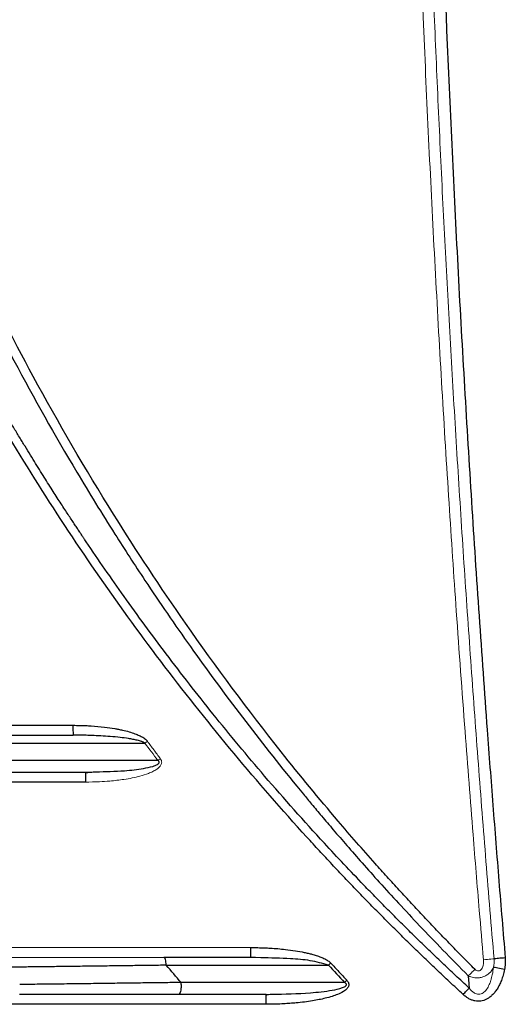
# Model space of a CAD drawing. Header units: millimetres. Extents: x 0 to 1118, y 0 to 864.
# Tile 19 of 76: x 326 to 346, y 586 to 626. Entities that reach past the tile are written whole.
import ezdxf

# ---------------------------------------------------------------- set-up
doc = ezdxf.new("R2010")
doc.units = ezdxf.units.MM

msp = doc.modelspace()

# ---------------------------------------------------------------- linework, layer by layer
at = {"color": 144, "linetype": 'Continuous', "lineweight": 0}
msp.add_line((328.464, 596.783), (328.855, 596.751), dxfattribs=at)
at = {"color": 7, "linetype": 'Continuous', "lineweight": 30}
for p, q in [((328.972, 595.255), (329.384, 595.271)), ((335.653, 587.783), (336.074, 587.751)), ((336.068, 587.741), (335.656, 587.755)), ((336.283, 586.255), (336.507, 586.263))]:
    msp.add_line(p, q, dxfattribs=at)
msp.add_arc((333.663, 597.055), 5.205, 178.8995, 183.3049, dxfattribs=at)
for points, knots in [([(344.469, 736.502), (344.307, 736.338), (343.955, 735.985), (343.392, 735.408), (342.753, 734.745), (342.042, 733.991), (341.261, 733.146), (340.413, 732.206), (339.5, 731.17), (338.528, 730.033), (337.217, 728.455), (335.684, 726.522), (334.038, 724.328), (332.625, 722.341), (330.582, 719.335), (326.558, 712.863), (321.761, 703.141), (317.714, 691.503), (315.255, 680.957), (313.951, 671.1), (313.565, 662.007), (313.897, 653.457), (315.026, 643.835), (317.383, 633.002), (320.652, 623.502), (323.713, 616.543), (326.032, 611.905), (328.209, 608.037), (330.019, 605.094), (331.551, 602.736), (333.93, 599.274), (336.111, 596.414), (337.813, 594.34), (338.147, 593.936), (338.551, 593.455), (339.025, 592.896), (339.572, 592.262), (340.193, 591.554), (340.89, 590.774), (341.666, 589.924), (342.523, 589.008), (343.463, 588.026), (344.126, 587.357), (344.469, 587.01)], [0, 0, 0, 0, 0.00417, 0.009034, 0.014591, 0.020843, 0.027789, 0.035429, 0.043762, 0.052789, 0.06251, 0.080893, 0.097439, 0.112149, 0.125021, 0.1632, 0.249975, 0.320458, 0.385617, 0.445452, 0.499961, 0.549974, 0.599987, 0.674978, 0.749961, 0.781222, 0.812473, 0.843728, 0.861484, 0.874984, 0.894608, 0.937489, 0.94002, 0.943181, 0.946972, 0.951394, 0.956446, 0.962129, 0.968443, 0.975386, 0.982961, 0.991165, 1, 1, 1, 1]), ([(344.741, 587.271), (344.567, 587.446), (344.219, 587.796), (343.702, 588.326), (343.189, 588.858), (342.681, 589.393), (342.177, 589.93), (341.678, 590.471), (341.184, 591.014), (340.352, 591.942), (338.899, 593.609), (336.271, 596.802), (333.198, 600.93), (329.845, 606.009), (326.974, 610.936), (324.109, 616.555), (321.814, 621.8), (319.411, 628.257), (317.255, 635.419), (315.418, 644.095), (314.311, 652.895), (314.063, 658.835), (314.065, 661.851), (314.065, 661.953), (314.065, 662.067), (314.066, 662.194), (314.066, 662.334), (314.067, 662.487), (314.068, 662.653), (314.07, 662.832), (314.072, 663.024), (314.075, 663.228), (314.078, 663.446), (314.082, 663.676), (314.087, 663.92), (314.092, 664.176), (314.099, 664.445), (314.106, 664.727), (314.115, 665.022), (314.125, 665.33), (314.136, 665.651), (314.149, 665.985), (314.163, 666.331), (314.179, 666.69), (314.197, 667.063), (314.217, 667.448), (314.239, 667.845), (314.263, 668.256), (314.29, 668.679), (314.32, 669.116), (314.352, 669.565), (314.387, 670.026), (314.425, 670.501), (314.466, 670.988), (314.511, 671.487), (314.559, 672), (314.612, 672.525), (314.668, 673.062), (314.728, 673.612), (314.793, 674.175), (314.862, 674.75), (314.936, 675.338), (315.015, 675.937), (315.1, 676.55), (315.189, 677.174), (315.285, 677.811), (315.386, 678.46), (315.493, 679.12), (315.607, 679.793), (315.728, 680.478), (315.855, 681.175), (315.989, 681.884), (316.131, 682.604), (316.28, 683.336), (316.437, 684.079), (316.602, 684.834), (316.776, 685.601), (316.958, 686.378), (317.15, 687.167), (317.35, 687.966), (317.56, 688.777), (317.78, 689.598), (318.01, 690.43), (318.25, 691.273), (318.501, 692.126), (318.762, 692.989), (319.035, 693.862), (319.32, 694.745), (319.616, 695.637), (319.925, 696.539), (320.246, 697.451), (320.579, 698.371), (320.926, 699.301), (321.287, 700.239), (321.661, 701.185), (322.049, 702.14), (322.451, 703.103), (322.868, 704.074), (323.3, 705.052), (323.747, 706.037), (324.21, 707.03), (324.689, 708.029), (325.184, 709.035), (325.696, 710.046), (326.224, 711.064), (326.77, 712.087), (327.333, 713.115), (327.914, 714.148), (328.513, 715.186), (329.13, 716.228), (329.766, 717.273), (330.421, 718.322), (331.095, 719.374), (331.789, 720.429), (332.503, 721.485), (333.237, 722.544), (333.992, 723.603), (334.767, 724.664), (335.564, 725.725), (336.381, 726.786), (337.221, 727.846), (338.082, 728.906), (338.965, 729.963), (339.87, 731.019), (340.798, 732.072), (341.749, 733.122), (342.724, 734.168), (343.72, 735.211), (344.4, 735.897), (344.741, 736.241)], [0, 0, 0, 0, 0.004487, 0.008968, 0.013442, 0.01791, 0.02237, 0.026824, 0.031271, 0.035712, 0.049464, 0.071423, 0.110818, 0.142842, 0.181875, 0.214263, 0.257285, 0.285688, 0.339253, 0.392822, 0.446395, 0.499969, 0.500504, 0.501117, 0.501808, 0.502577, 0.503424, 0.504349, 0.505353, 0.506434, 0.507594, 0.508831, 0.510147, 0.511541, 0.513013, 0.514563, 0.516191, 0.517898, 0.519682, 0.521544, 0.523485, 0.525504, 0.527601, 0.529775, 0.532028, 0.534359, 0.536769, 0.539256, 0.541821, 0.544465, 0.547186, 0.549986, 0.552864, 0.555819, 0.558853, 0.561965, 0.565155, 0.568423, 0.57177, 0.575194, 0.578696, 0.582277, 0.585935, 0.589672, 0.593487, 0.597379, 0.60135, 0.605399, 0.609526, 0.613731, 0.618015, 0.622376, 0.626815, 0.631332, 0.635928, 0.640601, 0.645353, 0.650183, 0.65509, 0.660076, 0.66514, 0.670282, 0.675502, 0.6808, 0.686176, 0.69163, 0.697162, 0.702773, 0.708461, 0.714227, 0.720072, 0.725994, 0.731995, 0.738074, 0.74423, 0.750465, 0.756778, 0.763169, 0.769638, 0.776185, 0.78281, 0.789513, 0.796294, 0.803153, 0.81009, 0.817105, 0.824199, 0.83137, 0.83862, 0.845947, 0.853353, 0.860836, 0.868398, 0.876038, 0.883755, 0.891551, 0.899425, 0.907377, 0.915407, 0.923515, 0.931701, 0.939965, 0.948307, 0.956727, 0.965226, 0.973802, 0.982457, 0.991189, 1, 1, 1, 1]), ([(345.968, 735.777), (345.907, 735.048), (345.785, 733.589), (345.609, 731.402), (345.438, 729.216), (345.273, 727.032), (345.113, 724.85), (344.959, 722.67), (344.81, 720.491), (344.666, 718.314), (344.528, 716.139), (344.395, 713.966), (344.268, 711.794), (344.146, 709.624), (344.03, 707.456), (343.919, 705.289), (343.813, 703.124), (343.713, 700.961), (343.514, 696.429), (343.256, 689.53), (343.009, 680.264), (342.861, 671.007), (342.795, 658.67), (342.96, 643.236), (343.454, 627.808), (344.045, 615.463), (344.495, 607.756), (344.904, 601.589), (345.196, 597.493), (345.467, 593.913), (345.71, 590.835), (345.881, 588.772), (345.968, 587.735)], [0, 0, 0, 0, 0.014819, 0.029624, 0.044415, 0.059191, 0.073952, 0.088699, 0.103433, 0.118152, 0.132857, 0.147548, 0.162225, 0.176889, 0.191538, 0.206175, 0.220798, 0.235407, 0.250003, 0.31262, 0.375153, 0.437612, 0.500003, 0.62485, 0.749998, 0.81241, 0.874998, 0.906261, 0.937499, 0.958105, 0.978939, 1, 1, 1, 1]), ([(344.264, 586.253), (344.081, 586.422), (343.715, 586.761), (343.17, 587.275), (342.63, 587.792), (342.093, 588.313), (341.56, 588.838), (341.03, 589.367), (340.505, 589.9), (339.983, 590.437), (339.465, 590.978), (338.951, 591.522), (338.441, 592.071), (337.091, 593.543), (334.959, 595.991), (332.159, 599.504), (329.516, 603.138), (327.033, 606.884), (324.716, 610.734), (322.57, 614.682), (320.599, 618.72), (318.807, 622.842), (317.196, 627.038), (315.77, 631.3), (314.532, 635.621), (313.734, 638.951), (313.249, 641.256), (313, 642.516), (312.768, 643.779), (312.551, 645.044), (312.35, 646.312), (312.164, 647.582), (312.054, 648.43), (311.998, 648.855)], [0, 0, 0, 0, 0.010412, 0.020823, 0.031234, 0.041644, 0.052055, 0.062466, 0.07288, 0.083295, 0.093713, 0.104134, 0.114558, 0.124988, 0.187492, 0.249972, 0.312451, 0.374961, 0.437482, 0.499954, 0.562425, 0.624952, 0.687468, 0.749958, 0.812448, 0.874971, 0.892851, 0.91072, 0.928581, 0.946437, 0.96429, 0.982143, 1, 1, 1, 1]), ([(344.507, 586.513), (344.324, 586.682), (343.957, 587.021), (343.413, 587.535), (342.873, 588.051), (342.337, 588.571), (341.806, 589.094), (341.279, 589.62), (340.757, 590.15), (339.871, 591.062), (338.336, 592.689), (336.287, 594.993), (334.157, 597.557), (332.262, 599.988), (330.554, 602.316), (329.478, 603.868), (328.941, 604.667), (328.88, 604.757), (328.809, 604.864), (328.727, 604.987), (328.634, 605.126), (328.531, 605.282), (328.417, 605.454), (328.293, 605.642), (328.159, 605.848), (328.014, 606.07), (327.86, 606.309), (327.696, 606.564), (327.521, 606.837), (327.338, 607.127), (327.145, 607.434), (326.943, 607.758), (326.732, 608.099), (326.512, 608.458), (326.283, 608.834), (326.046, 609.229), (325.801, 609.641), (325.548, 610.071), (325.287, 610.519), (325.019, 610.985), (324.744, 611.47), (324.462, 611.973), (324.173, 612.495), (323.878, 613.036), (323.578, 613.595), (323.271, 614.174), (322.96, 614.772), (322.643, 615.39), (322.322, 616.027), (321.997, 616.684), (321.668, 617.361), (321.336, 618.058), (321.001, 618.775), (320.663, 619.512), (320.323, 620.27), (319.982, 621.049), (319.639, 621.849), (319.296, 622.669), (318.953, 623.511), (318.61, 624.374), (318.267, 625.258), (317.926, 626.164), (317.588, 627.092), (317.251, 628.041), (316.918, 629.012), (316.588, 630.004), (316.263, 631.019), (315.942, 632.056), (315.627, 633.115), (315.318, 634.196), (315.016, 635.299), (314.722, 636.424), (314.436, 637.571), (314.159, 638.741), (313.891, 639.933), (313.634, 641.147), (313.387, 642.384), (313.153, 643.642), (312.931, 644.923), (312.723, 646.225), (312.527, 647.55), (312.411, 648.441), (312.352, 648.89)], [0, 0, 0, 0, 0.010464, 0.020911, 0.031344, 0.041763, 0.052169, 0.062564, 0.072948, 0.083324, 0.115835, 0.166644, 0.212408, 0.255445, 0.295743, 0.333291, 0.334537, 0.336056, 0.337846, 0.33991, 0.342246, 0.344854, 0.347735, 0.350889, 0.354315, 0.358013, 0.361984, 0.366227, 0.370743, 0.37553, 0.380591, 0.385923, 0.391527, 0.397404, 0.403553, 0.409974, 0.416667, 0.423632, 0.43087, 0.438379, 0.446161, 0.454214, 0.46254, 0.471138, 0.480009, 0.489151, 0.498566, 0.508253, 0.518213, 0.528445, 0.53895, 0.549728, 0.560779, 0.572103, 0.5837, 0.59557, 0.607715, 0.620132, 0.632823, 0.645788, 0.659026, 0.672537, 0.686321, 0.700379, 0.714709, 0.729313, 0.744189, 0.759337, 0.774758, 0.790451, 0.806416, 0.822653, 0.839162, 0.855943, 0.872997, 0.890322, 0.90792, 0.925791, 0.943934, 0.96235, 0.981038, 1, 1, 1, 1]), ([(328.459, 597.155), (328.551, 597.153), (328.725, 597.151), (328.97, 597.143), (329.306, 597.127), (329.697, 597.09), (330.067, 597.038), (330.307, 596.993), (330.502, 596.952), (330.725, 596.897), (330.952, 596.823), (331.136, 596.747), (331.267, 596.682), (331.36, 596.621), (331.425, 596.566), (331.46, 596.525), (331.476, 596.505)], [0, 0, 0, 0, 0.08747, 0.165592, 0.234386, 0.408555, 0.54007, 0.590169, 0.641251, 0.730483, 0.808743, 0.869199, 0.919655, 0.948665, 0.97529, 1, 1, 1, 1]), ([(325.223, 596.755), (325.765, 596.755), (326.846, 596.755), (327.927, 596.755), (328.467, 596.755)], [0, 0, 0, 0, 0.501086, 1, 1, 1, 1]), ([(331.376, 596.429), (331.366, 596.436), (331.345, 596.449), (331.311, 596.467), (331.273, 596.484), (331.221, 596.503), (331.149, 596.525), (331.035, 596.554), (330.884, 596.586), (330.656, 596.625), (330.348, 596.665), (329.853, 596.712), (329.365, 596.738), (328.866, 596.752), (328.615, 596.754), (328.467, 596.755)], [0, 0, 0, 0, 0.0118601, 0.0248619, 0.0390695, 0.0545319, 0.0814908, 0.1152258, 0.1741502, 0.2386863, 0.3512376, 0.4907928, 0.7450668, 0.8488058, 1, 1, 1, 1]), ([(331.95, 595.655), (331.949, 595.66), (331.948, 595.671), (331.941, 595.687), (331.929, 595.702), (331.914, 595.717), (331.902, 595.726), (331.896, 595.73)], [0, 0, 0, 0, 0.176559, 0.351255, 0.532646, 0.760762, 1, 1, 1, 1]), ([(329.393, 595.259), (329.319, 595.254), (329.172, 595.242), (329.023, 595.228), (328.949, 595.221)], [0, 0, 0, 0, 0.50062, 1, 1, 1, 1]), ([(328.972, 595.255), (328.971, 595.254), (328.97, 595.253), (328.969, 595.223), (328.969, 595.223)], [0, 0, 0, 0, 0.981508, 1, 1, 1, 1]), ([(335.647, 588.155), (335.748, 588.153), (335.939, 588.151), (336.209, 588.143), (336.58, 588.126), (336.996, 588.089), (337.453, 588.028), (337.763, 587.974), (337.986, 587.923), (338.118, 587.891), (338.225, 587.862), (338.347, 587.823), (338.493, 587.771), (338.653, 587.702), (338.79, 587.624), (338.865, 587.558), (338.902, 587.526)], [0, 0, 0, 0, 0.0897992, 0.1700827, 0.2408683, 0.4211609, 0.5429334, 0.6517967, 0.701713, 0.7466321, 0.7731514, 0.8005112, 0.8606499, 0.9111376, 0.9565702, 1, 1, 1, 1]), ([(332.24, 587.437), (332.134, 587.435), (331.923, 587.433), (331.605, 587.428), (331.286, 587.424), (330.964, 587.42), (330.483, 587.414), (329.836, 587.406), (329.057, 587.396), (328.317, 587.386), (327.63, 587.378), (326.973, 587.37), (326.347, 587.362), (325.94, 587.357), (325.741, 587.355)], [0, 0, 0, 0, 0.049823, 0.099728, 0.149712, 0.19977, 0.249899, 0.374393, 0.499859, 0.609509, 0.714401, 0.814476, 0.909688, 1, 1, 1, 1]), ([(332.24, 587.437), (332.235, 587.526), (332.222, 587.608), (332.184, 587.722), (332.16, 587.755), (332.136, 587.755)], [0, 0, 0, 0, 0.5, 0.5, 1, 1, 1, 1]), ([(338.902, 587.526), (339.01, 587.409), (339.225, 587.176), (339.443, 586.944), (339.552, 586.828)], [0, 0, 0, 0, 0.499892, 1, 1, 1, 1]), ([(345.968, 587.735), (345.87, 587.727), (345.774, 587.718), (345.614, 587.705), (345.55, 587.699), (345.514, 587.696)], [0, 0, 0, 0, 0.5, 0.5, 1, 1, 1, 1]), ([(345.968, 587.735), (345.97, 587.692), (345.973, 587.613), (345.97, 587.494), (345.961, 587.378), (345.947, 587.301), (345.94, 587.263)], [0, 0, 0, 0, 0.268832, 0.504865, 0.752143, 1, 1, 1, 1]), ([(345.94, 587.263), (345.931, 587.224), (345.915, 587.148), (345.885, 587.036), (345.852, 586.928), (345.804, 586.794), (345.737, 586.641), (345.646, 586.478), (345.546, 586.336), (345.439, 586.22), (345.327, 586.126), (345.18, 586.036), (344.981, 585.97), (344.775, 585.979), (344.615, 586.024), (344.494, 586.081), (344.375, 586.156), (344.302, 586.22), (344.264, 586.253)], [0, 0, 0, 0, 0.047776, 0.094367, 0.139851, 0.184312, 0.26519, 0.341289, 0.409882, 0.474253, 0.531491, 0.585829, 0.682718, 0.778757, 0.830009, 0.883233, 0.939574, 1, 1, 1, 1]), ([(344.469, 587.01), (344.472, 586.976), (344.478, 586.893), (344.488, 586.761), (344.498, 586.63), (344.504, 586.547), (344.507, 586.513)], [0, 0, 0, 0, 0.208381, 0.500002, 0.791445, 1, 1, 1, 1]), ([(345.94, 587.263), (345.849, 587.281), (345.752, 587.301), (345.59, 587.335), (345.529, 587.347), (345.496, 587.355)], [0, 0, 0, 0, 0.5, 0.5, 1, 1, 1, 1]), ([(332.839, 586.738), (332.719, 586.736), (332.478, 586.733), (332.114, 586.728), (331.747, 586.723), (331.377, 586.719), (331.003, 586.714), (330.626, 586.709), (330.247, 586.704), (329.864, 586.699), (329.478, 586.694), (329.09, 586.689), (328.699, 586.684), (328.305, 586.679), (327.909, 586.675), (327.51, 586.67), (327.109, 586.665), (326.705, 586.66), (326.435, 586.656), (326.3, 586.655)], [0, 0, 0, 0, 0.056377, 0.11306, 0.170049, 0.227345, 0.284947, 0.342855, 0.401068, 0.459587, 0.518412, 0.577543, 0.636979, 0.69672, 0.756766, 0.817117, 0.877774, 0.938734, 1, 1, 1, 1]), ([(332.842, 586.655), (332.842, 586.597), (332.838, 586.542), (332.828, 586.449), (332.821, 586.411), (332.804, 586.344), (332.793, 586.313), (332.766, 586.268), (332.751, 586.255), (332.736, 586.255)], [0, 0, 0, 0, 0.25, 0.25, 0.5, 0.5, 0.75, 0.75, 1, 1, 1, 1]), ([(332.842, 586.655), (332.842, 586.664), (332.841, 586.692), (332.84, 586.719), (332.839, 586.738)], [1.34324517, 1.34324517, 1.34324517, 1.34324517, 1.375, 1.43633726, 1.43633726, 1.43633726, 1.43633726]), ([(339.552, 586.828), (339.562, 586.816), (339.582, 586.793), (339.605, 586.757), (339.621, 586.72), (339.631, 586.683), (339.633, 586.646), (339.628, 586.609), (339.615, 586.572), (339.595, 586.535), (339.537, 586.457), (339.398, 586.353), (339.187, 586.253), (338.939, 586.167), (338.689, 586.098), (338.422, 586.04), (338.032, 585.97), (337.637, 585.921), (337.248, 585.889), (336.97, 585.871), (336.646, 585.859), (336.406, 585.856), (336.274, 585.855)], [0, 0, 0, 0, 0.012449, 0.023816, 0.034317, 0.044227, 0.053873, 0.063606, 0.073769, 0.084863, 0.097187, 0.150564, 0.219953, 0.282551, 0.358504, 0.426355, 0.499248, 0.6736, 0.74265, 0.808955, 0.895086, 1, 1, 1, 1]), ([(332.736, 586.255), (332.619, 586.255), (332.385, 586.255), (332.034, 586.255), (331.681, 586.255), (331.327, 586.255), (330.973, 586.255), (330.617, 586.255), (330.26, 586.255), (329.902, 586.255), (329.448, 586.255), (328.896, 586.255), (328.247, 586.255), (327.597, 586.255), (326.945, 586.255), (326.51, 586.255), (326.292, 586.255)], [0, 0, 0, 0, 0.055602, 0.111167, 0.166707, 0.222232, 0.277752, 0.333279, 0.388823, 0.444395, 0.500004, 0.600059, 0.700023, 0.79996, 0.899932, 1, 1, 1, 1]), ([(336.283, 586.255), (336.231, 586.255), (336.084, 586.255), (335.789, 586.255), (335.249, 586.255), (334.51, 586.255), (333.77, 586.255), (333.179, 586.255), (332.883, 586.255), (332.736, 586.255)], [0, 0, 0, 0, 0.043484, 0.125002, 0.250004, 0.500003, 0.750002, 0.874991, 1, 1, 1, 1]), ([(336.512, 586.256), (336.47, 586.253), (336.386, 586.246), (336.3, 586.229), (336.257, 586.221)], [0, 0, 0, 0, 0.50299, 1, 1, 1, 1]), ([(336.283, 586.255), (336.281, 586.254), (336.28, 586.253), (336.279, 586.223), (336.279, 586.222)], [0, 0, 0, 0, 0.975226, 1, 1, 1, 1]), ([(344.264, 586.253), (344.309, 586.301), (344.355, 586.351), (344.439, 586.441), (344.476, 586.481), (344.507, 586.513)], [0, 0, 0, 0, 0.5, 0.5, 1, 1, 1, 1])]:
    msp.add_open_spline(points, degree=3, knots=knots, dxfattribs=at)
at = {"color": 144, "linetype": 'Continuous', "lineweight": 0}
for points, knots in [([(345.088, 735.855), (345.038, 735.261), (344.899, 733.64), (344.646, 730.559), (344.339, 726.625), (344.007, 722.081), (343.551, 715.328), (343.096, 707.519), (342.631, 697.743), (342.082, 682.883), (341.703, 658.153), (342.228, 633.933), (343.128, 615.408), (343.58, 607.776), (343.994, 601.607), (344.32, 597.134), (344.635, 593.093), (344.887, 590.013), (345.031, 588.322), (345.088, 587.657)], [0, 0, 0, 0, 0.012054, 0.032888, 0.062501, 0.091852, 0.125002, 0.199354, 0.250005, 0.322876, 0.500006, 0.749995, 0.812497, 0.874998, 0.904582, 0.937499, 0.965686, 0.98652, 1, 1, 1, 1]), ([(345.516, 587.696), (345.46, 588.353), (345.349, 589.667), (345.189, 591.637), (345.032, 593.609), (344.88, 595.58), (344.732, 597.552), (344.588, 599.524), (344.449, 601.497), (344.314, 603.469), (344.184, 605.442), (344.058, 607.416), (343.936, 609.389), (343.819, 611.363), (343.707, 613.337), (343.598, 615.312), (343.495, 617.286), (343.395, 619.261), (343.301, 621.236), (343.21, 623.212), (343.124, 625.187), (343.043, 627.163), (342.966, 629.139), (342.894, 631.115), (342.826, 633.091), (342.762, 635.067), (342.703, 637.044), (342.649, 639.02), (342.599, 640.997), (342.554, 642.974), (342.513, 644.951), (342.477, 646.928), (342.445, 648.905), (342.418, 650.882), (342.395, 652.859), (342.377, 654.836), (342.363, 656.814), (342.354, 658.791), (342.35, 660.768), (342.35, 662.745), (342.354, 664.723), (342.363, 666.7), (342.377, 668.677), (342.395, 670.655), (342.418, 672.632), (342.445, 674.609), (342.477, 676.586), (342.513, 678.563), (342.554, 680.54), (342.599, 682.517), (342.649, 684.493), (342.704, 686.47), (342.762, 688.446), (342.826, 690.422), (342.894, 692.399), (342.966, 694.375), (343.043, 696.35), (343.124, 698.326), (343.21, 700.301), (343.301, 702.277), (343.396, 704.252), (343.495, 706.227), (343.599, 708.201), (343.707, 710.175), (343.819, 712.15), (343.937, 714.123), (344.058, 716.097), (344.184, 718.07), (344.314, 720.043), (344.449, 722.016), (344.588, 723.988), (344.732, 725.961), (344.88, 727.932), (345.032, 729.904), (345.189, 731.875), (345.35, 733.846), (345.46, 735.159), (345.516, 735.816)], [0, 0, 0, 0, 0.0133339, 0.0266678, 0.0400017, 0.0533356, 0.0666694, 0.0800032, 0.0933369, 0.1066706, 0.1200043, 0.133338, 0.1466716, 0.1600052, 0.1733387, 0.1866722, 0.2000058, 0.2133392, 0.2266727, 0.2400062, 0.2533396, 0.266673, 0.2800064, 0.2933398, 0.3066731, 0.3200065, 0.3333398, 0.3466731, 0.3600064, 0.3733396, 0.3866729, 0.4000062, 0.4133394, 0.4266726, 0.4400058, 0.453339, 0.4666722, 0.4800054, 0.4933386, 0.5066718, 0.520005, 0.5333381, 0.5466713, 0.5600044, 0.5733376, 0.5866707, 0.6000038, 0.613337, 0.6266701, 0.6400032, 0.6533364, 0.6666695, 0.6800026, 0.6933357, 0.7066689, 0.720002, 0.7333351, 0.7466683, 0.7600014, 0.7733346, 0.7866677, 0.8000009, 0.8133341, 0.8266673, 0.8400004, 0.8533336, 0.8666669, 0.8800001, 0.8933333, 0.9066666, 0.9199999, 0.9333332, 0.9466665, 0.9599999, 0.9733332, 0.9866666, 1, 1, 1, 1]), ([(331.476, 596.505), (331.562, 596.388), (331.735, 596.155), (331.909, 595.923), (331.996, 595.806)], [0, 0, 0, 0, 0.499969, 1, 1, 1, 1]), ([(331.996, 595.806), (332.005, 595.793), (332.022, 595.767), (332.04, 595.727), (332.052, 595.682), (332.054, 595.63), (332.038, 595.573), (332.009, 595.517), (331.952, 595.445), (331.846, 595.364), (331.695, 595.277), (331.467, 595.183), (331.079, 595.062), (330.554, 594.962), (330.004, 594.898), (329.483, 594.862), (329.153, 594.857), (328.964, 594.855)], [0, 0, 0, 0, 0.013833, 0.026395, 0.037956, 0.053871, 0.070564, 0.088228, 0.107471, 0.149253, 0.201743, 0.257236, 0.361312, 0.550855, 0.716062, 0.837285, 1, 1, 1, 1]), ([(325.734, 587.755), (325.854, 587.755), (326.095, 587.755), (326.455, 587.755), (326.814, 587.755), (327.174, 587.755), (327.533, 587.755), (327.891, 587.755), (328.249, 587.755), (328.607, 587.755), (329.059, 587.755), (329.605, 587.755), (330.243, 587.755), (330.878, 587.755), (331.509, 587.755), (331.927, 587.755), (332.136, 587.755)], [0, 0, 0, 0, 0.055602, 0.111168, 0.166708, 0.222232, 0.277752, 0.333278, 0.388822, 0.444394, 0.500004, 0.60006, 0.700024, 0.79996, 0.899931, 1, 1, 1, 1]), ([(345.088, 587.657), (345.089, 587.635), (345.092, 587.593), (345.09, 587.531), (345.085, 587.475), (345.072, 587.413), (345.05, 587.347), (345.012, 587.279), (344.958, 587.224), (344.884, 587.2), (344.805, 587.216), (344.763, 587.252), (344.741, 587.271)], [0, 0, 0, 0, 0.0944118, 0.1813871, 0.2613891, 0.3350126, 0.4515006, 0.556287, 0.6688515, 0.7703048, 0.874985, 1, 1, 1, 1]), ([(345.516, 587.696), (345.487, 587.693), (345.376, 587.683), (345.197, 587.667), (345.088, 587.657)], [0.7027437, 0.7027437, 0.7027437, 0.7027437, 1, 1.40915, 1.40915, 1.40915, 1.40915]), ([(345.496, 587.355), (345.491, 587.343), (345.472, 587.302), (345.434, 587.239), (345.384, 587.174), (345.315, 587.102), (345.212, 587.026), (345.071, 586.961), (344.948, 586.931), (344.853, 586.925), (344.773, 586.926), (344.681, 586.939), (344.575, 586.965), (344.506, 586.995), (344.469, 587.01)], [0, 0, 0, 0, 0.035491, 0.123018, 0.191674, 0.248842, 0.380268, 0.512056, 0.62639, 0.681288, 0.739356, 0.814747, 0.902399, 1, 1, 1, 1]), ([(344.741, 587.271), (344.694, 587.224), (344.644, 587.174), (344.549, 587.083), (344.505, 587.043), (344.469, 587.01)], [0, 0, 0, 0, 0.5, 0.5, 1, 1, 1, 1]), ([(344.507, 586.513), (344.521, 586.494), (344.549, 586.458), (344.594, 586.41), (344.656, 586.351), (344.738, 586.293), (344.845, 586.257), (344.945, 586.259), (345.034, 586.288), (345.114, 586.343), (345.209, 586.442), (345.285, 586.567), (345.346, 586.707), (345.399, 586.855), (345.456, 587.073), (345.481, 587.252), (345.496, 587.355)], [0, 0, 0, 0, 0.038783, 0.075046, 0.108874, 0.180425, 0.239833, 0.290038, 0.341286, 0.389846, 0.446868, 0.566068, 0.6277, 0.699566, 0.827248, 1, 1, 1, 1])]:
    msp.add_open_spline(points, degree=3, knots=knots, dxfattribs=at)
at = {"color": 7, "linetype": 'Continuous', "lineweight": 30}
for points in [[(303.891, 597.155), (312.081, 597.155), (320.27, 597.155), (328.459, 597.155)], [(325.335, 596.427), (327.347, 596.428), (329.361, 596.429), (331.376, 596.429)], [(331.896, 595.73), (329.87, 595.73), (327.845, 595.729), (325.821, 595.728)], [(325.711, 595.255), (326.797, 595.255), (327.885, 595.255), (328.972, 595.255)], [(328.964, 594.855), (320.607, 594.855), (312.249, 594.855), (303.891, 594.855)], [(335.653, 587.785), (335.654, 587.765), (335.655, 587.755), (335.656, 587.755)], [(335.656, 587.755), (334.482, 587.755), (333.308, 587.755), (332.136, 587.755)], [(332.24, 587.437), (334.428, 587.438), (336.618, 587.439), (338.809, 587.44)], [(332.839, 586.738), (332.639, 586.97), (332.439, 587.203), (332.24, 587.437)], [(338.809, 587.44), (338.839, 587.468), (338.87, 587.497), (338.902, 587.526)], [(338.809, 587.44), (339.025, 587.206), (339.242, 586.973), (339.46, 586.741)], [(339.46, 586.741), (337.251, 586.74), (335.044, 586.739), (332.839, 586.738)], [(339.552, 586.828), (339.52, 586.798), (339.489, 586.769), (339.46, 586.741)], [(336.274, 585.855), (294.692, 585.855), (253.09, 585.855), (211.508, 585.855)]]:
    msp.add_open_spline(points, degree=3, dxfattribs=at)
at = {"color": 144, "linetype": 'Continuous', "lineweight": 0}
for points in [[(331.476, 596.505), (331.44, 596.478), (331.406, 596.452), (331.376, 596.429)], [(331.376, 596.429), (331.548, 596.196), (331.722, 595.963), (331.896, 595.73)], [(331.896, 595.73), (331.929, 595.755), (331.963, 595.781), (331.996, 595.806)], [(303.891, 588.155), (314.477, 588.155), (325.063, 588.155), (335.647, 588.155)], [(345.496, 587.355), (345.519, 587.464), (345.525, 587.58), (345.515, 587.696)]]:
    msp.add_open_spline(points, degree=3, dxfattribs=at)
at = {"color": 8, "linetype": 'Continuous', "lineweight": 30}
for points, knots in [([(329.384, 595.271), (329.772, 595.278), (330.42, 595.291), (331.191, 595.379), (331.637, 595.471), (331.846, 595.541), (331.927, 595.601), (331.947, 595.632), (331.949, 595.648), (331.95, 595.655)], [0, 0, 0, 0, 0.4409019, 0.7359769, 0.8792452, 0.9590351, 0.9831003, 0.9921134, 1, 1, 1, 1]), ([(328.969, 595.223), (328.968, 595.197), (328.966, 595.147), (328.965, 595.011), (328.964, 594.907), (328.964, 594.855)], [0, 0, 0, 0, 0.32912, 0.66456, 1, 1, 1, 1]), ([(335.647, 588.155), (335.647, 588.075), (335.648, 587.998), (335.65, 587.867), (335.651, 587.815), (335.653, 587.785)], [0, 0, 0, 0, 0.5, 0.5, 1, 1, 1, 1]), ([(338.809, 587.44), (338.563, 587.508), (338.059, 587.647), (337.135, 587.716), (336.468, 587.731), (336.068, 587.741)], [0, 0, 0, 0, 0.275939, 0.565402, 1, 1, 1, 1]), ([(336.507, 586.263), (337.031, 586.272), (337.851, 586.286), (338.806, 586.393), (339.27, 586.486), (339.447, 586.559), (339.499, 586.591), (339.524, 586.615), (339.536, 586.638), (339.539, 586.655), (339.535, 586.672), (339.523, 586.695), (339.498, 586.719), (339.473, 586.733), (339.46, 586.741)], [0, 0, 0, 0, 0.487457, 0.762767, 0.895167, 0.925638, 0.939611, 0.952014, 0.957537, 0.962728, 0.967903, 0.973458, 0.985967, 1, 1, 1, 1]), ([(336.279, 586.222), (336.278, 586.197), (336.276, 586.146), (336.274, 586.011), (336.274, 585.907), (336.274, 585.855)], [0, 0, 0, 0, 0.32764, 0.66382, 1, 1, 1, 1])]:
    msp.add_open_spline(points, degree=3, knots=knots, dxfattribs=at)

doc.saveas('drawing.dxf')
